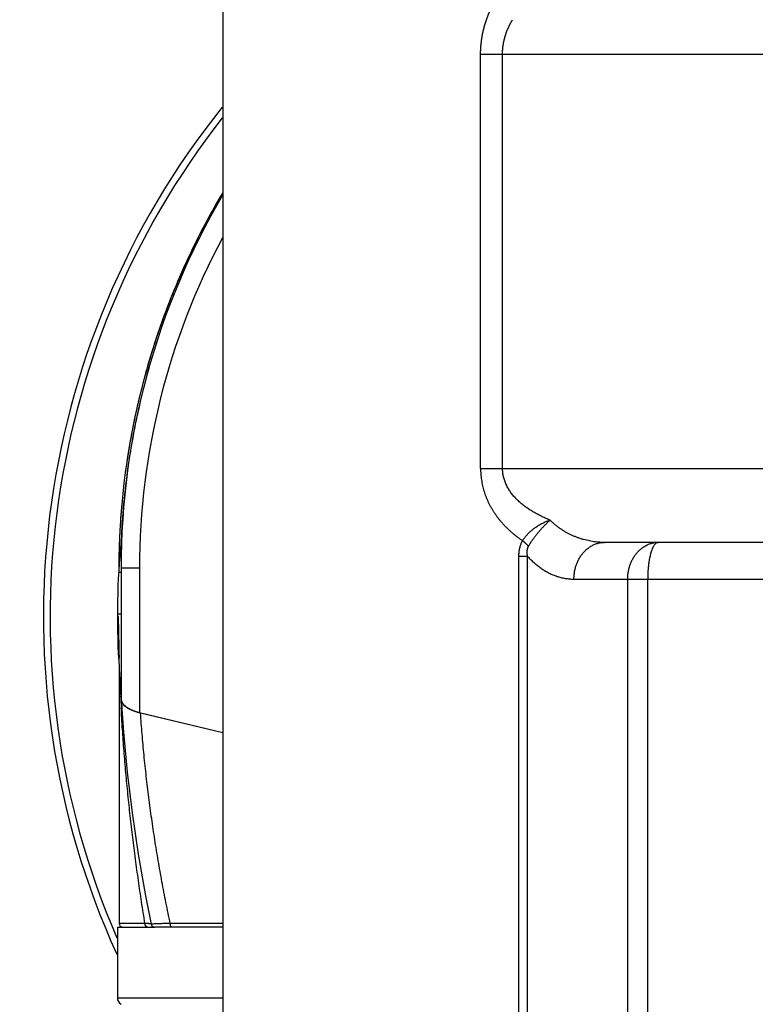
# Model space of a CAD drawing. Header units: millimetres. Extents: x 0 to 1733, y 0 to 1188.
# Tile 146 of 157: x 1077 to 1097, y 663 to 689. Entities that reach past the tile are written whole.
import ezdxf

# ---------------------------------------------------------------- set-up
doc = ezdxf.new("R2010")
doc.units = ezdxf.units.MM
doc.header["$LTSCALE"] = 0.727559
for name, color, linetype in [('NoLayerName_001', 7, 'Continuous'), ('NoLayerName_002', 7, 'Continuous'), ('NoLayerName_004', 7, 'Continuous'), ('NoLayerName_007', 7, 'Continuous')]:
    doc.layers.add(name, color=color, linetype=linetype)
doc.styles.get("Standard").update_dxf_attribs({"font": 'txt', "bigfont": 'extfont2'})
doc.dimstyles.get("Standard").update_dxf_attribs({"dimtxt": 2.5, "dimasz": 2.5, "dimexe": 1, "dimexo": 1, "dimtad": 1, "dimdec": 3, "dimzin": 0, "dimdsep": 46, "dimtxsty": 'Standard', "dimcen": 2.5, "dimadec": 3, "dimazin": 0, "dimtfac": 0.75, "dimtdec": 3, "dimtmove": 0, "dimatfit": 3, "dimfxl": 1, "dimarcsym": 0})

# ---------------------------------------------------------------- blocks, each defined once
blk = doc.blocks.new('_OPEN30')
at = {"color": 0, "linetype": 'ByBlock', "lineweight": -2}
for p, q in [((-1, 0.267949), (0, 0)), ((0, 0), (-1, -0.267949)), ((0, 0), (-1, 0))]:
    blk.add_line(p, q, dxfattribs=at)
blk = doc.blocks.new('*D131')
at = {"layer": 'Defpoints', "color": 0}
for p in [(1053, 694.369), (1100, 666.545), (1100, 610)]:
    blk.add_point(p, dxfattribs=at)
at = {"layer": 'NoLayerName_002', "color": 0, "linetype": 'Continuous', "lineweight": 13}
for p, q in [((1053, 690.369), (1053, 606)), ((1100, 662.545), (1100, 606)), ((1061, 610), (1092, 610))]:
    blk.add_line(p, q, dxfattribs=at)
at = {"layer": 'NoLayerName_002', "color": 0, "lineweight": 13, "xscale": 8, "yscale": 8, "zscale": 8, "rotation": 180}
blk.add_blockref('_OPEN30', (1053, 610), dxfattribs=at)
at = {"layer": 'NoLayerName_002', "color": 0, "lineweight": 13, "xscale": 8, "yscale": 8, "zscale": 8}
blk.add_blockref('_OPEN30', (1100, 610), dxfattribs=at)
at = {"layer": 'NoLayerName_002', "color": 0, "lineweight": 13, "insert": (1076.5, 620.643), "char_height": 12.8, "attachment_point": 5}
blk.add_mtext('\\W0.8594;47', dxfattribs=at)

msp = doc.modelspace()

# ---------------------------------------------------------------- linework, layer by layer
at = {"layer": 'NoLayerName_001', "color": 6, "linetype": 'Continuous', "lineweight": 25}
for p, q in [((1080, 664.6), (1080, 662.68824545)), ((1080.00006991, 664.6), (1081.01093381, 664.6)), ((1080, 662.68824545), (1082.85, 662.68824543))]:
    msp.add_line(p, q, dxfattribs=at)
msp.add_arc((1080.2, 662.68824545), 0.2, 180, 240.844634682, dxfattribs=at)
at = {"layer": 'NoLayerName_004', "color": 6, "linetype": 'Continuous', "lineweight": 25}
for p, q in [((1081.5537039, 681.86728343), (1081.54103964, 681.83658503)), ((1080.80787105, 679.72695091), (1080.80334814, 679.71111261)), ((1080.85143184, 679.69740285), (1080.80334993, 679.71111209)), ((1080.05513194, 675.05653846), (1080.05467681, 675.0453571)), ((1080.03978265, 674.47549959), (1080.03870083, 674.40109641)), ((1080.1, 674.18287746), (1080.03501062, 674.18287746)), ((1080, 673), (1080.02464884, 673)), ((1080.00012695, 673.07125946), (1080.1, 673.07125946)), ((1080.05082399, 671.84866612), (1080.04936748, 671.88823848)), ((1080.05161645, 671.82750857), (1080.05082399, 671.84866612)), ((1080.06006789, 671.61543835), (1080.05161645, 671.82750857)), ((1080.05, 671.61535741), (1080.05, 664.7)), ((1080.06995638, 671.39090399), (1080.06006789, 671.61543835)), ((1080.07295173, 671.32661728), (1080.06995638, 671.39090399)), ((1080.08135077, 671.15354197), (1080.07295173, 671.32661728)), ((1080.08260138, 671.12856221), (1080.08135077, 671.15354197)), ((1080.08467119, 671.08761825), (1080.08260138, 671.12856221)), ((1080.10001245, 670.79721436), (1080.08467119, 671.08761825)), ((1080.627072, 670.39282251), (1082.85, 669.85700233)), ((1080.74686771, 664.70000001), (1080.05, 664.7)), ((1080.83888409, 664.69408497), (1080.74686711, 664.70000332)), ((1082.85, 664.7), (1081.43144253, 664.7)), ((1082.85, 664.6), (1081.01093381, 664.6))]:
    msp.add_line(p, q, dxfattribs=at)
msp.add_lwpolyline([(1080.10349724, 670.74015635), (1080.16300375, 669.87023766), (1080.26415945, 668.78806452), (1080.39699658, 667.68961526), (1080.56228907, 666.57598276), (1080.76074525, 665.44837793), (1080.91380567, 664.67959859)], dxfattribs=at)
for centre, radius, start, end in [((1100, 673), 22, 141.273174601, 204.530191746), ((1100, 673), 21.81818182, 141.864325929, 203.458590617), ((1099.98715121, 674.24464916), 19.94734401, 149.254057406, 157.533898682), ((1100.01613956, 674.22938952), 19.98005926, 149.610016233, 151.204057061), ((1100.0127602, 674.23135993), 19.97614742, 149.259082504, 149.609987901), ((1100.01441829, 674.23031593), 19.9781046, 151.204007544, 152.727297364), ((1100.00319166, 674.23607635), 19.96548639, 152.727227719, 154.41920667), ((1099.98247694, 674.24598124), 19.94252541, 154.419177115, 156.003363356), ((1099.95792469, 674.2569262), 19.91564411, 156.003403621, 157.534342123), ((1100.01863036, 674.23278593), 19.9809693, 157.657804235, 164.087011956), ((1099.98992178, 674.24382456), 19.95021964, 157.630057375, 159.528579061), ((1099.96951106, 674.25210284), 19.92819432, 157.534321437, 157.655488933), ((1100.01514255, 674.23433897), 19.97716512, 159.528390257, 160.865808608), ((1100.03074473, 674.22896109), 19.99366812, 160.865904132, 164.038787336), ((1099.98922235, 674.23958649), 19.95082373, 164.082638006, 177.349667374), ((1100.02744482, 674.23018549), 19.94015896, 164.086773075, 167.592858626), ((1100.02212302, 674.23133183), 19.9847268, 164.085748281, 166.581976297), ((1100.00402781, 674.23572992), 19.96610495, 166.582202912, 167.329421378), ((1099.98480521, 674.2399867), 19.94641676, 167.329239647, 169.066176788), ((1099.98736301, 674.23917984), 19.89908074, 167.59335511, 168.889174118), ((1099.98085959, 674.24077293), 19.94239365, 169.066243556, 171.581268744), ((1099.9769918, 674.24129281), 19.88849675, 168.889389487, 169.612598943), ((1099.97852487, 674.24102806), 19.89005242, 169.612645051, 171.720641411), ((1100.00305872, 674.23868915), 19.91467118, 171.916294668, 177.684553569), ((1099.97269335, 674.24192159), 19.88415301, 171.720769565, 171.91321249), ((1099.99366961, 674.23948209), 19.95527082, 174.785518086, 177.142702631), ((1100, 673), 20, 174.136246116, 183.466622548), ((1100.01625612, 674.23849607), 19.9778796, 177.68788971, 179.819603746), ((1100.00910629, 674.23872421), 19.97072639, 177.685150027, 178.446886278), ((1100.00423708, 674.23891459), 19.96585346, 177.349733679, 177.687698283), ((1100.00325054, 674.23895752), 19.964866, 177.142569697, 177.653025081), ((1100.0204394, 674.23843998), 19.98206304, 178.446952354, 179.821116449), ((1116.63659073, 673.25786546), 36.61284998, 180.403539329, 182.143841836), ((1128.87685542, 673.20380614), 48.84618081, 182.765730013, 183.137129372), ((1118.27700094, 673.21972276), 38.25170863, 183.727703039, 183.958055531), ((1109.14904672, 672.80315236), 29.11465648, 184.136806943, 184.454365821), ((1081.02562261, 672.04661881), 1.7011422, 255.47866218, 256.450572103), ((1080.15, 664.7), 0.1, 180, 255.007367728), ((1080.8671252, 664.70012744), 0.1201833, 180.060754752, 192.494205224), ((1080.81866593, 663.9007614), 0.79222258, 83.03080407, 83.834253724), ((1081.01170814, 664.7), 0.1, 191.767739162, 270), ((1082.46449856, 624.94006312), 39.77330112, 91.671121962, 91.831867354), ((1082.94515277, 608.38295871), 56.33738065, 91.539646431, 91.668685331)]:
    msp.add_arc(centre, radius, start, end, dxfattribs=at)
for points, knots in [([(1080.10201165, 670.7607998), (1080.10255004, 670.75559177), (1080.10329157, 670.74511423), (1080.10643474, 670.72963738), (1080.11064716, 670.71439874), (1080.11604313, 670.69951064), (1080.12245179, 670.68505182), (1080.12979856, 670.67108061), (1080.13799122, 670.65761402), (1080.14695343, 670.64464127), (1080.15660994, 670.6321477), (1080.16688615, 670.62011865), (1080.17770768, 670.60853965), (1080.18900013, 670.59739611), (1080.20068998, 670.58667427), (1080.21270616, 670.57635363), (1080.2250002, 670.5664165), (1080.23755097, 670.55685585), (1080.25034055, 670.5476552), (1080.2633524, 670.53879864), (1080.27656977, 670.5302701), (1080.28997591, 670.52205334), (1080.30355443, 670.51413295), (1080.31728745, 670.50649041), (1080.33116276, 670.49911881), (1080.34514709, 670.49196802), (1080.3545762, 670.48742041), (1080.35927594, 670.48511992)], [0, 0, 0, 0, 0.01570736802, 0.03146748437, 0.04727717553, 0.06311099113, 0.07892540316, 0.09468911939, 0.11043249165, 0.12618578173, 0.14196703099, 0.15778313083, 0.17363097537, 0.1894986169, 0.20536637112, 0.22120824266, 0.23701093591, 0.2527833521, 0.26853432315, 0.28427085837, 0.29999822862, 0.31572005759, 0.33143841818, 0.34715393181, 0.3628658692, 0.37857225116, 0.39426994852, 0.39426994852, 0.39426994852, 0.39426994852]), ([(1080.74686771, 664.70000001), (1080.73141575, 664.79656202), (1080.70016637, 664.98963068), (1080.65536537, 665.27956386), (1080.61181278, 665.56969119), (1080.56973756, 665.8600492), (1080.52908636, 666.15062844), (1080.48988163, 666.44142821), (1080.45213805, 666.73244211), (1080.4158767, 667.02366107), (1080.38111715, 667.31507503), (1080.34787943, 667.60667397), (1080.31618343, 667.89844788), (1080.28604911, 668.19038673), (1080.25749629, 668.48248049), (1080.23054528, 668.77471918), (1080.20521459, 669.06709268), (1080.1815294, 669.35959127), (1080.15949003, 669.65220383), (1080.13918962, 669.94492448), (1080.1203748, 670.23772769), (1080.10951485, 670.43302361), (1080.10387472, 670.53065576)], [0, 0, 0, 0, 0.2933715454, 0.5867413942, 0.8801163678, 1.1735033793, 1.4669094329, 1.7603397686, 2.053791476, 2.347259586, 2.6407394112, 2.9342265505, 3.2277168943, 3.5212066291, 3.8146922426, 4.1081705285, 4.4016385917, 4.6950938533, 4.9885340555, 5.281957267, 5.5753618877, 5.8687466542, 5.8687466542, 5.8687466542, 5.8687466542]), ([(1080.35927594, 670.48511992), (1080.36311538, 670.48330736), (1080.37077765, 670.47964629), (1080.38237208, 670.47436974), (1080.39402176, 670.46921495), (1080.40573386, 670.46420013), (1080.4175013, 670.45931325), (1080.42932156, 670.45455176), (1080.44119226, 670.44991337), (1080.45311113, 670.44539588), (1080.46507592, 670.44099706), (1080.47708435, 670.43671468), (1080.48913418, 670.43254653), (1080.50122313, 670.42849038), (1080.51334895, 670.42454399), (1080.52550937, 670.42070516), (1080.53770211, 670.4169716), (1080.54992499, 670.41334135), (1080.56217547, 670.40981116), (1080.5744523, 670.40638267), (1080.58674943, 670.40303921), (1080.59497043, 670.40090099), (1080.59907729, 670.39982074)], [0, 0, 0, 0, 0.01273735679, 0.02547523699, 0.0382141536, 0.05095437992, 0.06369596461, 0.07643893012, 0.08918341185, 0.10192946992, 0.11467707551, 0.12742611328, 0.14017638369, 0.15292760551, 0.16567941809, 0.17843138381, 0.19118299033, 0.20393365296, 0.21668271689, 0.22942945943, 0.24217309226, 0.25491276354, 0.25491276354, 0.25491276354, 0.25491276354]), ([(1081.43144253, 664.7), (1081.41179579, 664.79383058), (1081.372046, 664.98139656), (1081.31515934, 665.26331609), (1081.25993335, 665.54557242), (1081.20667882, 665.82822829), (1081.15533457, 666.11126698), (1081.10593996, 666.39468752), (1081.05850278, 666.67847604), (1081.01303905, 666.96261507), (1080.96956302, 667.24708577), (1080.92808946, 667.53186937), (1080.88863299, 667.8169471), (1080.8512083, 668.10230017), (1080.81582992, 668.38790982), (1080.78251299, 668.67375729), (1080.75127041, 668.95982368), (1080.72212337, 669.24609068), (1080.69506212, 669.53253779), (1080.67019245, 669.81915268), (1080.64718896, 670.10589252), (1080.63395217, 670.29719631), (1080.627072, 670.39282251)], [0, 0, 0, 0, 0.2875961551, 0.5751907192, 0.8627940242, 1.1504167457, 1.4380699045, 1.7257615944, 2.0134875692, 2.3012407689, 2.5890143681, 2.8768017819, 3.164596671, 3.4523929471, 3.7401847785, 4.0279665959, 4.3157330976, 4.6034792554, 4.8912003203, 5.1788918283, 5.4665496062, 5.7541697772, 5.7541697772, 5.7541697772, 5.7541697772]), ([(1080.80799718, 664.60345343), (1080.80651243, 664.60399426), (1080.80351023, 664.60500516), (1080.79916792, 664.60696026), (1080.79492946, 664.60915833), (1080.79082388, 664.6116309), (1080.78685849, 664.61434784), (1080.78304649, 664.61729569), (1080.7793995, 664.62045654), (1080.77592962, 664.62381374), (1080.77264863, 664.62735024), (1080.7695679, 664.63105125), (1080.76669324, 664.63490207), (1080.76402322, 664.63888773), (1080.76155573, 664.64299563), (1080.75928843, 664.64721313), (1080.75721889, 664.65152759), (1080.75534534, 664.65592654), (1080.75366343, 664.66039691), (1080.75217859, 664.66492794), (1080.75085981, 664.66950028), (1080.75015978, 664.67258997), (1080.74978809, 664.67412688)], [0, 0, 0, 0, 0.00474055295, 0.009495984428, 0.014268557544, 0.019058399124, 0.02386380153, 0.028681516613, 0.033507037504, 0.038334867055, 0.043158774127, 0.047972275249, 0.052774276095, 0.057568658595, 0.062358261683, 0.067144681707, 0.07192836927, 0.07670872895, 0.081484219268, 0.086252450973, 0.091010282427, 0.095753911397, 0.095753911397, 0.095753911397, 0.095753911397]), ([(1080.90375459, 664.68840126), (1080.90267539, 664.68851658), (1080.90051724, 664.6887497), (1080.89727844, 664.68908458), (1080.89403886, 664.68941183), (1080.89079844, 664.68973074), (1080.88755736, 664.69004279), (1080.88431564, 664.69034826), (1080.88107334, 664.69064741), (1080.87674951, 664.69103823), (1080.8713434, 664.69151234), (1080.86485424, 664.69206032), (1080.85836349, 664.69258967), (1080.85187139, 664.69310208), (1080.84537831, 664.69360142), (1080.84104875, 664.69392283), (1080.83888409, 664.69408497)], [0, 0, 0, 0, 0.003256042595, 0.006512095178, 0.009768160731, 0.013024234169, 0.016280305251, 0.019536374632, 0.022792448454, 0.026048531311, 0.032560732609, 0.039072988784, 0.045585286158, 0.052097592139, 0.058609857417, 0.065122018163, 0.065122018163, 0.065122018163, 0.065122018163]), ([(1080.91638451, 664.68048393), (1080.91576273, 664.68034329), (1080.9147836, 664.68034067), (1080.91404365, 664.67976134), (1080.91380589, 664.67961099)], [0, 0, 0, 0, 0.0019124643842, 0.0027563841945, 0.0027563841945, 0.0027563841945, 0.0027563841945]), ([(1081.19307857, 664.69303751), (1081.16353942, 664.69208614), (1081.12661329, 664.69096714), (1081.08231011, 664.68941377), (1081.06385406, 664.68871925), (1081.04909252, 664.68812754), (1081.03802394, 664.68766382), (1081.02695768, 664.68717826), (1081.01589401, 664.68666886), (1081.00483308, 664.68613406), (1080.98270714, 664.68500654), (1080.96057501, 664.68376805), (1080.93843567, 664.68267873), (1080.9273524, 664.68209622), (1080.92004465, 664.68095867), (1080.91638451, 664.68048393)], [0, 0, 0, 0, 0.08866340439, 0.11082879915, 0.13299108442, 0.14407065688, 0.15514898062, 0.16622591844, 0.17730134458, 0.18837514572, 0.19944734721, 0.24376599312, 0.25486658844, 0.26595936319, 0.27703174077, 0.27703174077, 0.27703174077, 0.27703174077]), ([(1081.48144253, 664.6), (1081.47985597, 664.60016917), (1081.47662521, 664.60028304), (1081.47197877, 664.6018321), (1081.46755743, 664.60396784), (1081.4634343, 664.60668448), (1081.45964333, 664.60979566), (1081.45621045, 664.6132381), (1081.4531235, 664.61695993), (1081.45035368, 664.62092412), (1081.44787248, 664.62509386), (1081.44565152, 664.62943303), (1081.44366281, 664.63390573), (1081.44187838, 664.63847614), (1081.44027142, 664.6431093), (1081.43880947, 664.64777477), (1081.43748549, 664.65245959), (1081.43629983, 664.65716049), (1081.43524948, 664.66187617), (1081.43433209, 664.66660556), (1081.43354517, 664.67134753), (1081.43288613, 664.67610098), (1081.43235285, 664.6808648), (1081.43194153, 664.68563788), (1081.43165451, 664.69041914), (1081.43147135, 664.69520734), (1081.43146149, 664.69840226), (1081.43144251, 664.7)], [0, 0, 0, 0, 0.00478664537, 0.00963062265, 0.01455104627, 0.01950113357, 0.02440033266, 0.02924182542, 0.03406255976, 0.03888857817, 0.04373508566, 0.04860766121, 0.05350366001, 0.05841361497, 0.06332253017, 0.06821264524, 0.07307915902, 0.07792551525, 0.08275507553, 0.08757101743, 0.09237633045, 0.09717381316, 0.10196607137, 0.10675551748, 0.11154437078, 0.1163346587, 0.12112821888, 0.12112821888, 0.12112821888, 0.12112821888])]:
    msp.add_open_spline(points, degree=3, knots=knots, dxfattribs=at)
at = {"layer": 'NoLayerName_007', "color": 6, "linetype": 'Continuous', "lineweight": 25}
for p, q in [((1082.85, 690.2), (1082.85, 660.4395373)), ((1089.82425643, 688.2), (1110.17574357, 688.2)), ((1089.82425643, 677), (1089.82425643, 688.2)), ((1090.41759425, 677), (1090.41759425, 688.2)), ((1089.82425643, 677), (1110.17574357, 677)), ((1106.82666551, 675), (1093.17333449, 675)), ((1091.09461735, 674.62184174), (1090.86112422, 674.62183122)), ((1090.86115484, 660.7), (1090.86112422, 674.62183122)), ((1091.09464641, 660.7), (1091.09461735, 674.62179175)), ((1080.6, 674.3), (1080.1, 674.3)), ((1080.1, 674.3), (1080.1, 670.7609118)), ((1080.6, 674.3), (1080.6, 670.39934801)), ((1107.65140725, 674), (1092.34859275, 674)), ((1093.802384, 661.5), (1093.802384, 674)), ((1094.34284668, 661.5), (1094.34284668, 674)), ((1080.6, 670.39934801), (1082.85, 669.85700233))]:
    msp.add_line(p, q, dxfattribs=at)
for centre, radius, start, end in [((1100, 674.3), 19.9, 149.539656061, 180), ((1099.49986081, 674.30001293), 18.89986081, 151.800259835, 180.000039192)]:
    msp.add_arc(centre, radius, start, end, dxfattribs=at)
msp.add_ellipse((1081.1, 670.7609118), major_axis=(-1, 0), ratio=0.417497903, start_param=0, end_param=1.0471975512, dxfattribs=at)
for points, knots in [([(1089.82425643, 688.2), (1089.8250113, 688.23672753), (1089.82543536, 688.3102921), (1089.83260799, 688.42053061), (1089.84362723, 688.53061531), (1089.85915549, 688.64033619), (1089.87895433, 688.74949567), (1089.90302735, 688.85789284), (1089.93131335, 688.9653276), (1089.96376835, 689.07159978), (1090.00034494, 689.17650865), (1090.04099315, 689.27985686), (1090.08568427, 689.38145005), (1090.13428234, 689.48115846), (1090.18662237, 689.57889177), (1090.24255223, 689.6745612), (1090.30191464, 689.76808176), (1090.36456355, 689.85935848), (1090.43031375, 689.94833246), (1090.49912578, 690.03481055), (1090.57041752, 690.1190996), (1090.6206055, 690.17284713), (1090.64534305, 690.19999939)], [0, 0, 0, 0, 0.110205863, 0.2206348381, 0.3312610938, 0.4420541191, 0.5529798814, 0.6640019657, 0.7750827, 0.8861842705, 0.9972698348, 1.1083046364, 1.2192612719, 1.3301488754, 1.4409859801, 1.5517803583, 1.6625296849, 1.7732223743, 1.8838384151, 1.9943501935, 2.1047233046, 2.2149173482, 2.2149173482, 2.2149173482, 2.2149173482]), ([(1090.41759425, 688.2), (1090.41784137, 688.21631523), (1090.41797895, 688.24897081), (1090.420329, 688.29792646), (1090.42394323, 688.34684202), (1090.4290401, 688.39566788), (1090.43554343, 688.4443574), (1090.4434561, 688.49286315), (1090.45275979, 688.54113791), (1090.46344187, 688.58913442), (1090.47548829, 688.63680536), (1090.48888513, 688.68410424), (1090.50362136, 688.73098733), (1090.51966146, 688.77742358), (1090.53696859, 688.82338789), (1090.55550724, 688.86885587), (1090.57524066, 688.91380384), (1090.59613608, 688.95820572), (1090.61814608, 689.00204431), (1090.64127793, 689.04526933), (1090.66533501, 689.08795385), (1090.68237396, 689.11580575), (1090.69076408, 689.12979997)], [0, 0, 0, 0, 0.04895129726, 0.09795247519, 0.14699875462, 0.19608426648, 0.24520220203, 0.29434496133, 0.34350429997, 0.39267147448, 0.44183738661, 0.49099272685, 0.54012999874, 0.58925109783, 0.63835930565, 0.6874558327, 0.73653992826, 0.78560899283, 0.83465869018, 0.88368305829, 0.93267461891, 0.98162448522, 0.98162448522, 0.98162448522, 0.98162448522]), ([(1089.82425643, 677), (1089.82473861, 676.9738904), (1089.82496793, 676.92161411), (1089.82973181, 676.84328349), (1089.83709223, 676.7650867), (1089.84749295, 676.68715815), (1089.86076912, 676.60962492), (1089.87691934, 676.53261607), (1089.89589816, 676.45626008), (1089.91767392, 676.38068262), (1089.94221217, 676.30599702), (1089.9694359, 676.23228705), (1089.99927397, 676.15962437), (1090.03165524, 676.08807874), (1090.06650869, 676.01771985), (1090.1037636, 675.94861762), (1090.14334821, 675.88084107), (1090.18519737, 675.81445838), (1090.22923142, 675.74951927), (1090.27535333, 675.68605013), (1090.3234734, 675.62407572), (1090.37350088, 675.56361986), (1090.42534541, 675.5047066), (1090.47891643, 675.44735983), (1090.53412574, 675.39160215), (1090.59088948, 675.33744871), (1090.64911298, 675.28488849), (1090.70871257, 675.23391172), (1090.76959028, 675.18448632), (1090.83170309, 675.13665949), (1090.89480358, 675.09018314), (1090.93788838, 675.06065683), (1090.95929628, 675.04571664)], [0, 0, 0, 0, 0.07834217, 0.1567900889, 0.2353271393, 0.3139333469, 0.3925860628, 0.4712606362, 0.5499310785, 0.62857073, 0.7071628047, 0.7857183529, 0.8642495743, 0.9427643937, 1.0212668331, 1.0997573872, 1.1782334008, 1.2566899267, 1.3351318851, 1.4135729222, 1.4920215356, 1.5704806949, 1.6489481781, 1.7274169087, 1.8058753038, 1.884314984, 1.9627422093, 2.0411607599, 2.1195689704, 2.1979600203, 2.2763222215, 2.3546393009, 2.3546393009, 2.3546393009, 2.3546393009]), ([(1091.70313792, 675.60117478), (1091.68546715, 675.60852461), (1091.65004299, 675.62304493), (1091.59735895, 675.64591985), (1091.54497082, 675.66949195), (1091.4929598, 675.69390485), (1091.44134666, 675.71915582), (1091.39016838, 675.74528143), (1091.3394575, 675.77230754), (1091.28924825, 675.80026357), (1091.23957505, 675.82917393), (1091.19048435, 675.85907351), (1091.14203873, 675.89001226), (1091.09430175, 675.92203495), (1091.04733769, 675.95518722), (1091.00121073, 675.98951447), (1090.95598511, 676.02506221), (1090.91172503, 676.06187583), (1090.86849738, 676.09999926), (1090.82638398, 676.13945862), (1090.78549982, 676.18026976), (1090.74598525, 676.22243277), (1090.70798636, 676.26594122), (1090.6716495, 676.31078893), (1090.63712112, 676.35696975), (1090.60454787, 676.40447765), (1090.57407645, 676.45330651), (1090.54585692, 676.50344623), (1090.52004642, 676.55486407), (1090.4967821, 676.607489), (1090.4762153, 676.66123544), (1090.45849228, 676.71601248), (1090.44378975, 676.7717115), (1090.43217949, 676.82816643), (1090.42388535, 676.88517432), (1090.41845523, 676.94250609), (1090.41815737, 676.98085876), (1090.41759425, 677)], [0, 0, 0, 0, 0.057415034, 0.1148499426, 0.172297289, 0.2297513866, 0.2872083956, 0.3446664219, 0.4021256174, 0.4595882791, 0.5170587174, 0.5745361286, 0.6320142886, 0.6894910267, 0.746969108, 0.8044565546, 0.8619669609, 0.9195197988, 0.977140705, 1.0348529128, 1.0926258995, 1.1504122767, 1.2081745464, 1.2658862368, 1.3235330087, 1.3811138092, 1.4386420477, 1.4961467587, 1.5536583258, 1.6111724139, 1.6686888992, 1.7262235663, 1.7838063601, 1.8414255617, 1.8990290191, 1.9565717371, 2.0140203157, 2.0140203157, 2.0140203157, 2.0140203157]), ([(1090.95933995, 675.04572604), (1090.96812439, 675.05874456), (1090.98534451, 675.08504632), (1091.01335172, 675.1230307), (1091.04260456, 675.16012353), (1091.07328033, 675.19613051), (1091.10525469, 675.23105812), (1091.13848431, 675.26485891), (1091.17290415, 675.29749989), (1091.20845501, 675.32894418), (1091.24507615, 675.3591559), (1091.28270778, 675.38809933), (1091.32129276, 675.41574053), (1091.3607759, 675.44204945), (1091.40110449, 675.46699833), (1091.44222651, 675.49055932), (1091.4840894, 675.51270617), (1091.52664256, 675.5334066), (1091.5698282, 675.55265075), (1091.61361536, 675.57034512), (1091.65787309, 675.58670787), (1091.68787085, 675.59610542), (1091.70279746, 675.60098935)], [0, 0, 0, 0, 0.04711514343, 0.09428875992, 0.14152235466, 0.18881425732, 0.23615995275, 0.28355240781, 0.33098239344, 0.37843880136, 0.42590895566, 0.47337891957, 0.5208358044, 0.56827380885, 0.61568841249, 0.66307466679, 0.71042741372, 0.75774150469, 0.80501202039, 0.85223449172, 0.89940512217, 0.94652101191, 0.94652101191, 0.94652101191, 0.94652101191]), ([(1091.12017938, 674.89434112), (1091.12780297, 674.90761239), (1091.14282988, 674.93428677), (1091.16670318, 674.97352658), (1091.19130896, 675.01231795), (1091.21674238, 675.05058561), (1091.24291249, 675.08836068), (1091.26977911, 675.12564981), (1091.29730685, 675.16246012), (1091.32546853, 675.1987981), (1091.35423605, 675.23467225), (1091.38358176, 675.27009077), (1091.41347788, 675.30506194), (1091.44389668, 675.33959402), (1091.47481039, 675.37369529), (1091.50619136, 675.40737393), (1091.53801158, 675.44063848), (1091.57024428, 675.47349616), (1091.60285816, 675.50595907), (1091.63583879, 675.53802113), (1091.66910883, 675.56974399), (1091.69159717, 675.59054895), (1091.70279746, 675.60098935)], [0, 0, 0, 0, 0.04591527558, 0.09183910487, 0.13777426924, 0.18372038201, 0.22967407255, 0.27563056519, 0.32159183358, 0.36756190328, 0.4135434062, 0.45953762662, 0.50554455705, 0.55156295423, 0.59759039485, 0.64362333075, 0.68965714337, 0.73568619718, 0.781703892, 0.82770271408, 0.87367428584, 0.9196094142, 0.9196094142, 0.9196094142, 0.9196094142]), ([(1093.17333449, 675), (1093.14633374, 675.00052201), (1093.09226611, 675.00080477), (1093.0112449, 675.00580874), (1092.93034511, 675.01353766), (1092.84970694, 675.02447682), (1092.7694625, 675.038483), (1092.6897461, 675.05558184), (1092.61069142, 675.07575358), (1092.5324325, 675.09899113), (1092.45510279, 675.12528257), (1092.37884025, 675.15462189), (1092.30378046, 675.18697526), (1092.23004333, 675.22225906), (1092.15775422, 675.26039715), (1092.08703859, 675.30131174), (1092.01801974, 675.3449232), (1091.95082986, 675.39116104), (1091.88556797, 675.43992048), (1091.82245683, 675.49122475), (1091.7612587, 675.54462082), (1091.72268087, 675.58253056), (1091.70313792, 675.60117478)], [0, 0, 0, 0, 0.0810173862, 0.1621634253, 0.24342355, 0.3247827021, 0.4062259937, 0.4877393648, 0.5693102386, 0.650928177, 0.7325855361, 0.8142780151, 0.8959982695, 0.9777284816, 1.0594477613, 1.1411337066, 1.2227631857, 1.3043131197, 1.3857612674, 1.467087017, 1.5482721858, 1.6293018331, 1.6293018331, 1.6293018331, 1.6293018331]), ([(1090.86112422, 674.62183122), (1090.86118318, 674.62911987), (1090.86120509, 674.64369571), (1090.86181386, 674.66555315), (1090.86279426, 674.68740414), (1090.86422811, 674.70925607), (1090.86612043, 674.73111524), (1090.86849574, 674.75297839), (1090.87136593, 674.77483104), (1090.87474341, 674.79664846), (1090.87864004, 674.81840334), (1090.88306775, 674.84006841), (1090.88803846, 674.86161637), (1090.89356411, 674.88301994), (1090.8996566, 674.90425183), (1090.90632803, 674.92528469), (1090.91358981, 674.94609152), (1090.92145596, 674.96664389), (1090.92993085, 674.98691867), (1090.93905481, 675.00687303), (1090.94873435, 675.02653738), (1090.95583084, 675.03929749), (1090.95929628, 675.04571664)], [0, 0, 0, 0, 0.02186665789, 0.04372517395, 0.06559144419, 0.08748256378, 0.10941685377, 0.1314093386, 0.15345252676, 0.17553221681, 0.19763522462, 0.21974947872, 0.24186411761, 0.26396959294, 0.28605777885, 0.30812208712, 0.33015758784, 0.35216113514, 0.37413149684, 0.39606948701, 0.41797809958, 0.43986264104, 0.43986264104, 0.43986264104, 0.43986264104]), ([(1091.12017938, 674.89434112), (1091.11770658, 674.89707102), (1091.11278198, 674.90255015), (1091.10526836, 674.91065366), (1091.09768491, 674.91869228), (1091.09002232, 674.92665647), (1091.0822892, 674.93455298), (1091.07448818, 674.94238332), (1091.06662145, 674.95014864), (1091.05869117, 674.95785015), (1091.05069946, 674.96548906), (1091.04264846, 674.9730666), (1091.03454031, 674.98058396), (1091.02637712, 674.98804238), (1091.01816106, 674.99544306), (1091.00989423, 675.00278721), (1091.00157881, 675.01007609), (1090.99321681, 675.01731075), (1090.9848108, 675.02449296), (1090.97636129, 675.03162193), (1090.96787649, 675.03870628), (1090.96218208, 675.04338241), (1090.95933995, 675.04572604)], [0, 0, 0, 0, 0.01105008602, 0.02210051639, 0.03315154, 0.04420323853, 0.05525554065, 0.06630842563, 0.0773620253, 0.08841642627, 0.09947165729, 0.11052769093, 0.1215844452, 0.13264178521, 0.14369952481, 0.15475742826, 0.16581521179, 0.17687254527, 0.18792905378, 0.19898431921, 0.21003788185, 0.22108924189, 0.22108924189, 0.22108924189, 0.22108924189]), ([(1092.34859275, 674), (1092.34890514, 674.0158689), (1092.34907321, 674.04764669), (1092.35207299, 674.09526115), (1092.35672345, 674.14279114), (1092.36332744, 674.19014139), (1092.37181189, 674.23722157), (1092.38220469, 674.28394), (1092.39450669, 674.33020535), (1092.40872591, 674.37592554), (1092.4248666, 674.42100428), (1092.44293147, 674.46533956), (1092.46292199, 674.50882391), (1092.48483915, 674.55134835), (1092.50868398, 674.59280383), (1092.53445762, 674.63308116), (1092.56216117, 674.67207113), (1092.59179244, 674.70965966), (1092.62333107, 674.74571557), (1092.65673878, 674.78008603), (1092.69196488, 674.81259876), (1092.728956, 674.84307834), (1092.7676589, 674.87134919), (1092.80802063, 674.89723441), (1092.84998308, 674.9205578), (1092.89345578, 674.94111411), (1092.93823879, 674.95880669), (1092.98409371, 674.97352616), (1093.03077195, 674.98520209), (1093.07802908, 674.99357633), (1093.12560373, 674.99909107), (1093.15745997, 674.99941979), (1093.17333449, 675)], [0, 0, 0, 0, 0.047615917, 0.095309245, 0.1430630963, 0.1908619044, 0.2386919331, 0.2865417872, 0.3344029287, 0.3822701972, 0.4301404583, 0.478003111, 0.5258480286, 0.5736709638, 0.6214743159, 0.6692678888, 0.7170696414, 0.7649064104, 0.8127973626, 0.8607149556, 0.9086319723, 0.9565354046, 1.0044285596, 1.0523331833, 1.1002915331, 1.1483543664, 1.196492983, 1.2446407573, 1.2927344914, 1.3407189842, 1.3885515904, 1.4362069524, 1.4362069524, 1.4362069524, 1.4362069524]), ([(1093.802384, 674), (1093.8026964, 674.0158689), (1093.80286446, 674.04764669), (1093.80586425, 674.09526115), (1093.8105147, 674.14279114), (1093.81711869, 674.19014139), (1093.82560314, 674.23722157), (1093.83599594, 674.28394), (1093.84829795, 674.33020535), (1093.86251716, 674.37592554), (1093.87865785, 674.42100428), (1093.89672273, 674.46533956), (1093.91671325, 674.50882391), (1093.9386304, 674.55134835), (1093.96247524, 674.59280383), (1093.98824887, 674.63308116), (1094.01595242, 674.67207113), (1094.04558369, 674.70965966), (1094.07712232, 674.74571557), (1094.11053003, 674.78008603), (1094.14575613, 674.81259876), (1094.18274726, 674.84307834), (1094.22145015, 674.87134919), (1094.26181188, 674.89723441), (1094.30377433, 674.9205578), (1094.34724703, 674.94111411), (1094.39203004, 674.95880669), (1094.43788496, 674.97352616), (1094.4845632, 674.98520209), (1094.53182033, 674.99357633), (1094.57939498, 674.99909107), (1094.61125122, 674.99941979), (1094.62712574, 675)], [0, 0, 0, 0, 0.047615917, 0.095309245, 0.1430630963, 0.1908619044, 0.2386919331, 0.2865417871, 0.3344029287, 0.3822701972, 0.4301404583, 0.4780031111, 0.5258480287, 0.5736709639, 0.6214743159, 0.6692678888, 0.7170696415, 0.7649064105, 0.8127973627, 0.8607149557, 0.9086319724, 0.9565354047, 1.0044285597, 1.0523331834, 1.1002915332, 1.1483543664, 1.196492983, 1.2446407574, 1.2927344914, 1.3407189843, 1.3885515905, 1.4362069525, 1.4362069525, 1.4362069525, 1.4362069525]), ([(1094.62712574, 675), (1094.61839151, 674.99853294), (1094.60021794, 674.99749076), (1094.57570915, 674.98403205), (1094.55362157, 674.96645264), (1094.5339751, 674.94513469), (1094.51669134, 674.92217068), (1094.5016035, 674.8985537), (1094.48858757, 674.87464349), (1094.47714224, 674.85041131), (1094.46672077, 674.82579282), (1094.45690314, 674.80078502), (1094.44767206, 674.77536887), (1094.43900551, 674.74963173), (1094.43089653, 674.72366464), (1094.42333186, 674.69754773), (1094.41629078, 674.67133139), (1094.40973968, 674.64503671), (1094.40363979, 674.61866626), (1094.3979517, 674.59222131), (1094.39263702, 674.56570311), (1094.38765405, 674.53911553), (1094.38298168, 674.51246193), (1094.37861144, 674.48574707), (1094.37453238, 674.45897774), (1094.37073426, 674.43216061), (1094.36720675, 674.40530237), (1094.36393922, 674.37840946), (1094.36092204, 674.35148706), (1094.35815209, 674.32453846), (1094.35562547, 674.29756621), (1094.35333843, 674.27057272), (1094.35128718, 674.24356041), (1094.34946799, 674.2165317), (1094.3478769, 674.18948901), (1094.34651078, 674.16243475), (1094.3453635, 674.13537137), (1094.34444003, 674.10830115), (1094.34370397, 674.08122706), (1094.3434168, 674.06317419), (1094.34324778, 674.05414876)], [0, 0, 0, 0, 0.026569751, 0.0536741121, 0.0820394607, 0.1112625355, 0.1402963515, 0.1682017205, 0.1952541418, 0.221912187, 0.2485667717, 0.2754413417, 0.3025016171, 0.3296799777, 0.3569057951, 0.3841066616, 0.4112456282, 0.4383371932, 0.465397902, 0.4924423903, 0.5194835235, 0.5465321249, 0.5735919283, 0.6006618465, 0.6277403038, 0.6548253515, 0.6819146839, 0.709005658, 0.7360962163, 0.7631863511, 0.7902762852, 0.8173661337, 0.8444559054, 0.8715455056, 0.8986347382, 0.9257233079, 0.9528108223, 0.9798967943, 1.0069806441, 1.0340617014, 1.0340617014, 1.0340617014, 1.0340617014]), ([(1091.09458217, 674.62185225), (1091.093865, 674.62638568), (1091.09237571, 674.63543765), (1091.09047718, 674.6490679), (1091.08879736, 674.66273863), (1091.08738172, 674.67648408), (1091.08623179, 674.69032775), (1091.08536154, 674.70427754), (1091.08479978, 674.71832092), (1091.08457821, 674.73242774), (1091.0847285, 674.74656435), (1091.08528238, 674.76069716), (1091.08627164, 674.77479256), (1091.0877281, 674.788817), (1091.08968359, 674.80273693), (1091.0921702, 674.81651871), (1091.09521937, 674.8301291), (1091.09886542, 674.84353332), (1091.10313225, 674.85670212), (1091.10808308, 674.86958531), (1091.1136351, 674.88221022), (1091.11804109, 674.89027181), (1091.12015611, 674.89434716)], [0, 0, 0, 0, 0.01376941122, 0.02751969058, 0.04128201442, 0.0550883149, 0.06897125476, 0.0829533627, 0.0970158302, 0.11113128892, 0.12527452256, 0.13942276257, 0.1535560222, 0.16765747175, 0.18171385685, 0.19571595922, 0.20965909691, 0.22354365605, 0.23737564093, 0.25116722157, 0.26493724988, 0.27871170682, 0.27871170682, 0.27871170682, 0.27871170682]), ([(1092.34859275, 674), (1092.32943337, 674.00039553), (1092.29107447, 674.00061172), (1092.23362293, 674.00439151), (1092.17631349, 674.0101958), (1092.11926305, 674.01836739), (1092.0625818, 674.02877255), (1092.00637667, 674.04140899), (1091.95073702, 674.05623544), (1091.89572494, 674.07318732), (1091.84139005, 674.09220473), (1091.7877805, 674.11322778), (1091.73494423, 674.13619627), (1091.68292877, 674.16105233), (1091.6317757, 674.18773293), (1091.58151206, 674.21615626), (1091.53216331, 674.24624485), (1091.48375429, 674.27792062), (1091.43630997, 674.31110575), (1091.38985524, 674.34572233), (1091.34441529, 674.38169277), (1091.30001423, 674.41893849), (1091.25668033, 674.45738467), (1091.21442642, 674.49694252), (1091.17332289, 674.53757542), (1091.13322598, 674.57905257), (1091.10756218, 674.60763775), (1091.09461735, 674.62179175)], [0, 0, 0, 0, 0.0574903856, 0.1150449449, 0.1726448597, 0.2302682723, 0.287890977, 0.3454872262, 0.4030470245, 0.4605911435, 0.5181395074, 0.5757073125, 0.6333053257, 0.6909402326, 0.7486188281, 0.8063502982, 0.8641387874, 0.9219828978, 0.9798760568, 1.0378068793, 1.0957595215, 1.1537140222, 1.2116466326, 1.2695301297, 1.327334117, 1.3850253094, 1.4425678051, 1.4425678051, 1.4425678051, 1.4425678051]), ([(1094.34324778, 674.05414876), (1094.3431473, 674.04512348), (1094.34287908, 674.02707489), (1094.3428799, 674.00902431), (1094.34284668, 674)], [0, 0, 0, 0, 0.027077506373, 0.054150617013, 0.054150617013, 0.054150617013, 0.054150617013])]:
    msp.add_open_spline(points, degree=3, knots=knots, dxfattribs=at)

# ---------------------------------------------------------------- dimensions: what is measured, and where the dimension line sits
at = {"layer": 'NoLayerName_002', "color": 3, "linetype": 'Continuous', "lineweight": 13}
dim = msp.add_linear_dim(base=(1100, 610), p1=(1053, 694.3690130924), p2=(1100, 666.5451751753), text='\\W0.8594;<>', dimstyle='Standard', override={"dimtxt": 12.8, "dimasz": 8, "dimexe": 4, "dimexo": 4, "dimgap": 4, "dimdec": 8, "dimzin": 8, "dimblk": 'OPEN30', "dimclrd": 0, "dimclre": 0, "dimclrt": 0, "dimtp": 0, "dimtm": 0, "dimlwd": 13, "dimlwe": 13}, dxfattribs=at)
dim.commit()
dim.dimension.update_dxf_attribs({"geometry": '*D131', "text_midpoint": (1076.5, 610), "dimtype": 160})

doc.saveas('drawing.dxf')
